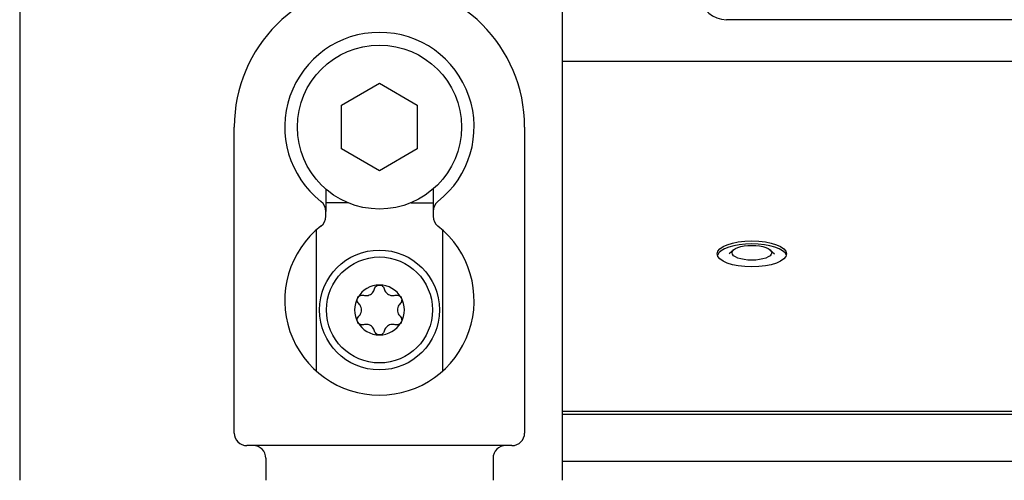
# Model space of a CAD drawing. Extents: x 1107 to 4046, y 937 to 3355.
# Tile 22 of 49: x 2082 to 2160, y 2597 to 2634. Entities that reach past the tile are written whole.
import ezdxf

# ---------------------------------------------------------------- set-up
doc = ezdxf.new("R2010")
doc.units = 0
doc.layers.add('KF_VIDA_L_+_C_REAR', color=7, linetype='CONTINUOUS')

# ---------------------------------------------------------------- blocks, each defined once
blk = doc.blocks.new('KF_VIDA_L_+_C_REAR')
at = {"layer": 'KF_VIDA_L_+_C_REAR'}
for p, q in [((-105, 1072), (-105, 908)), ((-62, 908), (-62, 1072)), ((49, 944.506), (-49, 944.506)), ((62, 941.2), (-62, 941.2)), ((-79.5, 937.732), (-76.5, 939.464)), ((-76.5, 939.464), (-73.5, 937.732)), ((-79.5, 934.268), (-79.5, 937.732)), ((-73.5, 937.732), (-73.5, 934.268)), ((-88, 911.75), (-88, 936)), ((-65, 936), (-65, 911.75)), ((-76.5, 932.536), (-79.5, 934.268)), ((-73.5, 934.268), (-76.5, 932.536)), ((-80.75, 931.082), (-80.75, 929.315)), ((-72.25, 931.082), (-72.25, 929.315)), ((-79, 930), (-80.75, 930)), ((-74, 930), (-72.25, 930)), ((-80.75, 928.935), (-80.75, 929.315)), ((-72.25, 929.315), (-72.25, 928.935)), ((-81.5, 916.66), (-81.5, 927.84)), ((-71.5, 927.84), (-71.5, 916.66)), ((-48.437, 926.268), (-48.803, 925.958)), ((-45.563, 926.268), (-45.197, 925.958)), ((-62, 913.479), (62, 913.479)), ((-62, 913.247), (62, 913.247)), ((-66, 910.75), (-87, 910.75)), ((-85.5, 909.75), (-85.5, 908)), ((-67.5, 909.75), (-67.5, 908)), ((62, 909.5), (-62, 909.5))]:
    blk.add_line(p, q, dxfattribs=at)
for centre, radius in [((-76.5, 936), 6.5), ((-76.5, 921.5), 4.75), ((-76.5, 921.5), 4.2)]:
    blk.add_circle(centre, radius, dxfattribs=at)
for centre, radius, start, end in [((-76.5, 936), 11.5, 0, 180), ((-76.5, 936), 7.5, 308.14451, 231.85549), ((-81.75, 929.315), 1, 0, 51.85549), ((-71.25, 929.315), 1, 128.14451, 180), ((-81.75, 928.935), 1, 308.14451, 0), ((-71.25, 928.935), 1, 180, 231.85549), ((-76.5, 922.25), 7.5, 128.14451, 51.85549), ((-76.5, 921.5), 1.975, 90, 150), ((-76.5, 921.5), 1.975, 30, 90), ((-76.5, 921.5), 1.975, 150, 210), ((-76.5, 921.5), 1.975, 330, 30), ((-76.5, 921.5), 1.975, 210, 270), ((-76.5, 921.5), 1.975, 270, 330), ((-87, 911.75), 1, 180, 270), ((-66, 911.75), 1, 270, 0), ((-86.5, 909.75), 1, 0, 90), ((-66.5, 909.75), 1, 90, 180)]:
    blk.add_arc(centre, radius, start, end, dxfattribs=at)
for centre, major_axis, ratio, start_param, end_param in [((-49, 946.238), (-2, 0), 0.866025, 0, 1.570796), ((-47, 925.711), (2.75, 0), 0.374607, 0.112743, 3.02885)]:
    blk.add_ellipse(centre, major_axis=major_axis, ratio=ratio, start_param=start_param, end_param=end_param, dxfattribs=at)
for centre, major_axis in [((-47, 925.942), (2.75, 0)), ((-47, 926.031), (-1.571, 0))]:
    blk.add_ellipse(centre, major_axis=major_axis, ratio=0.374607, dxfattribs=at)
for points, knots in [([(-77.755, 922.668), (-77.704, 922.653), (-77.652, 922.644), (-77.54, 922.637), (-77.471, 922.641), (-77.336, 922.672), (-77.269, 922.699), (-77.153, 922.765), (-77.097, 922.81), (-77.003, 922.912), (-76.965, 922.969), (-76.915, 923.07), (-76.897, 923.12), (-76.884, 923.171)], [0.0316524, 0.0316524, 0.0316524, 0.0316524, 0.0483408, 0.0483408, 0.0683806, 0.0683806, 0.0884204, 0.0884204, 0.1084603, 0.1084603, 0.1285001, 0.1285001, 0.1451885, 0.1451885, 0.1451885, 0.1451885]), ([(-76.884, 923.171), (-76.871, 923.226), (-76.846, 923.278), (-76.778, 923.366), (-76.731, 923.406), (-76.622, 923.461), (-76.56, 923.475), (-76.5, 923.475)], [0.0210583, 0.0210583, 0.0210583, 0.0210583, 0.03895374, 0.03895374, 0.05689242, 0.05689242, 0.0748311, 0.0748311, 0.0748311, 0.0748311]), ([(-76.5, 923.475), (-76.44, 923.475), (-76.378, 923.461), (-76.269, 923.406), (-76.222, 923.366), (-76.154, 923.278), (-76.129, 923.226), (-76.116, 923.171)], [0.0748311, 0.0748311, 0.0748311, 0.0748311, 0.09276978, 0.09276978, 0.11070846, 0.11070846, 0.12860391, 0.12860391, 0.12860391, 0.12860391]), ([(-76.116, 923.171), (-76.103, 923.12), (-76.085, 923.07), (-76.035, 922.969), (-75.997, 922.912), (-75.903, 922.81), (-75.847, 922.765), (-75.731, 922.699), (-75.664, 922.672), (-75.529, 922.641), (-75.46, 922.637), (-75.348, 922.644), (-75.296, 922.653), (-75.245, 922.668)], [0.0316524, 0.0316524, 0.0316524, 0.0316524, 0.0483408, 0.0483408, 0.0683806, 0.0683806, 0.0884204, 0.0884204, 0.1084603, 0.1084603, 0.1285001, 0.1285001, 0.1451885, 0.1451885, 0.1451885, 0.1451885]), ([(-78.139, 922.003), (-78.18, 922.041), (-78.213, 922.089), (-78.255, 922.192), (-78.266, 922.253), (-78.259, 922.375), (-78.24, 922.436), (-78.21, 922.487)], [0.02105829, 0.02105829, 0.02105829, 0.02105829, 0.03895374, 0.03895374, 0.05689242, 0.05689242, 0.0748311, 0.0748311, 0.0748311, 0.0748311]), ([(-78.21, 922.487), (-78.181, 922.539), (-78.137, 922.586), (-78.035, 922.653), (-77.977, 922.674), (-77.867, 922.689), (-77.809, 922.684), (-77.755, 922.668)], [0.0748311, 0.0748311, 0.0748311, 0.0748311, 0.09276978, 0.09276978, 0.11070846, 0.11070846, 0.12860391, 0.12860391, 0.12860391, 0.12860391]), ([(-78.139, 920.997), (-78.101, 921.034), (-78.067, 921.074), (-78.004, 921.168), (-77.974, 921.23), (-77.933, 921.362), (-77.923, 921.433), (-77.923, 921.567), (-77.933, 921.638), (-77.974, 921.77), (-78.004, 921.832), (-78.067, 921.926), (-78.101, 921.966), (-78.139, 922.003)], [0.0316524, 0.0316524, 0.0316524, 0.0316524, 0.0483408, 0.0483408, 0.0683806, 0.0683806, 0.0884204, 0.0884204, 0.1084603, 0.1084603, 0.1285001, 0.1285001, 0.1451885, 0.1451885, 0.1451885, 0.1451885]), ([(-75.245, 922.668), (-75.191, 922.684), (-75.133, 922.689), (-75.023, 922.674), (-74.965, 922.653), (-74.863, 922.586), (-74.819, 922.539), (-74.79, 922.487)], [0.02105829, 0.02105829, 0.02105829, 0.02105829, 0.03895374, 0.03895374, 0.05689242, 0.05689242, 0.0748311, 0.0748311, 0.0748311, 0.0748311]), ([(-74.861, 922.003), (-74.899, 921.966), (-74.933, 921.926), (-74.996, 921.832), (-75.026, 921.77), (-75.067, 921.638), (-75.077, 921.567), (-75.077, 921.433), (-75.067, 921.362), (-75.026, 921.23), (-74.996, 921.168), (-74.933, 921.074), (-74.899, 921.034), (-74.861, 920.997)], [0.0316524, 0.0316524, 0.0316524, 0.0316524, 0.0483408, 0.0483408, 0.0683806, 0.0683806, 0.0884204, 0.0884204, 0.1084603, 0.1084603, 0.1285001, 0.1285001, 0.1451885, 0.1451885, 0.1451885, 0.1451885]), ([(-74.79, 922.487), (-74.76, 922.436), (-74.741, 922.375), (-74.734, 922.253), (-74.745, 922.192), (-74.787, 922.089), (-74.82, 922.041), (-74.861, 922.003)], [0.0748311, 0.0748311, 0.0748311, 0.0748311, 0.09276978, 0.09276978, 0.11070846, 0.11070846, 0.12860391, 0.12860391, 0.12860391, 0.12860391]), ([(-78.21, 920.512), (-78.24, 920.564), (-78.259, 920.625), (-78.266, 920.747), (-78.255, 920.808), (-78.213, 920.911), (-78.18, 920.959), (-78.139, 920.997)], [0.0748311, 0.0748311, 0.0748311, 0.0748311, 0.09276978, 0.09276978, 0.11070846, 0.11070846, 0.12860391, 0.12860391, 0.12860391, 0.12860391]), ([(-77.755, 920.332), (-77.809, 920.316), (-77.867, 920.311), (-77.977, 920.326), (-78.035, 920.347), (-78.137, 920.414), (-78.181, 920.461), (-78.21, 920.512)], [0.02105829, 0.02105829, 0.02105829, 0.02105829, 0.03895374, 0.03895374, 0.05689242, 0.05689242, 0.0748311, 0.0748311, 0.0748311, 0.0748311]), ([(-74.79, 920.512), (-74.819, 920.461), (-74.863, 920.414), (-74.965, 920.347), (-75.023, 920.326), (-75.133, 920.311), (-75.191, 920.316), (-75.245, 920.332)], [0.0748311, 0.0748311, 0.0748311, 0.0748311, 0.09276978, 0.09276978, 0.11070846, 0.11070846, 0.12860391, 0.12860391, 0.12860391, 0.12860391]), ([(-74.861, 920.997), (-74.82, 920.959), (-74.787, 920.911), (-74.745, 920.808), (-74.734, 920.747), (-74.741, 920.625), (-74.76, 920.564), (-74.79, 920.512)], [0.02105829, 0.02105829, 0.02105829, 0.02105829, 0.03895374, 0.03895374, 0.05689242, 0.05689242, 0.0748311, 0.0748311, 0.0748311, 0.0748311]), ([(-76.884, 919.829), (-76.897, 919.88), (-76.915, 919.93), (-76.965, 920.031), (-77.003, 920.088), (-77.097, 920.19), (-77.153, 920.235), (-77.269, 920.301), (-77.336, 920.328), (-77.471, 920.359), (-77.54, 920.363), (-77.652, 920.356), (-77.704, 920.347), (-77.755, 920.332)], [0.0316524, 0.0316524, 0.0316524, 0.0316524, 0.0483408, 0.0483408, 0.0683806, 0.0683806, 0.0884204, 0.0884204, 0.1084603, 0.1084603, 0.1285001, 0.1285001, 0.1451885, 0.1451885, 0.1451885, 0.1451885]), ([(-76.5, 919.525), (-76.56, 919.525), (-76.622, 919.539), (-76.731, 919.594), (-76.778, 919.634), (-76.846, 919.722), (-76.871, 919.774), (-76.884, 919.829)], [0.0748311, 0.0748311, 0.0748311, 0.0748311, 0.09276978, 0.09276978, 0.11070846, 0.11070846, 0.12860391, 0.12860391, 0.12860391, 0.12860391]), ([(-76.116, 919.829), (-76.129, 919.774), (-76.154, 919.722), (-76.222, 919.634), (-76.269, 919.594), (-76.378, 919.539), (-76.44, 919.525), (-76.5, 919.525)], [0.02105829, 0.02105829, 0.02105829, 0.02105829, 0.03895374, 0.03895374, 0.05689242, 0.05689242, 0.0748311, 0.0748311, 0.0748311, 0.0748311]), ([(-75.245, 920.332), (-75.296, 920.347), (-75.348, 920.356), (-75.46, 920.363), (-75.529, 920.359), (-75.664, 920.328), (-75.731, 920.301), (-75.847, 920.235), (-75.903, 920.19), (-75.997, 920.088), (-76.035, 920.031), (-76.085, 919.93), (-76.103, 919.88), (-76.116, 919.829)], [0.0316524, 0.0316524, 0.0316524, 0.0316524, 0.0483408, 0.0483408, 0.0683806, 0.0683806, 0.0884204, 0.0884204, 0.1084603, 0.1084603, 0.1285001, 0.1285001, 0.1451885, 0.1451885, 0.1451885, 0.1451885])]:
    blk.add_open_spline(points, degree=3, knots=knots, dxfattribs=at)

msp = doc.modelspace()

# ---------------------------------------------------------------- block references
at = {"layer": 'KF_VIDA_L_+_C_REAR'}
msp.add_blockref('KF_VIDA_L_+_C_REAR', (2186.979, 1689.213), dxfattribs=at)

doc.saveas('drawing.dxf')
